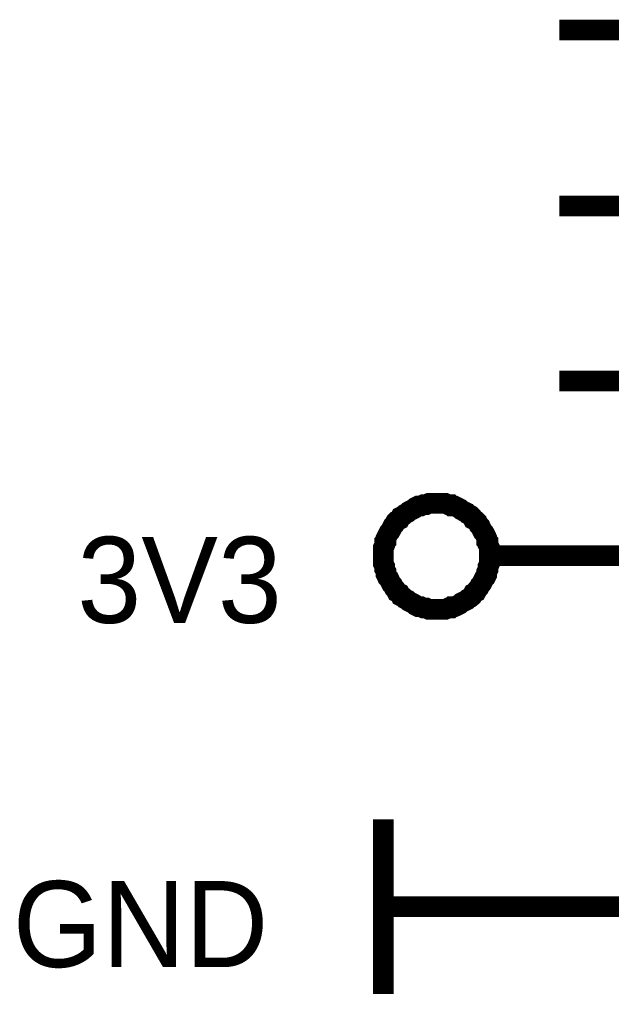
# Model space of a CAD drawing. Header units: inches. Extents: x 0 to 292, y 0 to 193.
# Tile 149 of 155: x 245 to 254, y 147 to 161. Entities that reach past the tile are written whole.
import ezdxf

# ---------------------------------------------------------------- set-up
doc = ezdxf.new("R2010")
doc.units = ezdxf.units.IN
doc.layers.add('Sheet', color=255, linetype='Continuous')

msp = doc.modelspace()

# ---------------------------------------------------------------- linework, layer by layer
at = {"layer": 'Sheet'}
for points in [[(262.348, 160.782, 0.3, 0.3, 0), (252.957, 160.782, 0.3, 0.3, 0)], [(262.348, 158.229, 0.3, 0.3, 0), (252.957, 158.229, 0.3, 0.3, 0)], [(262.348, 155.695, 0.3, 0.3, 0), (252.957, 155.695, 0.3, 0.3, 0)], [(250.405, 153.161, 0.3, 0.3, 0), (250.405, 153.2, 0.3, 0.3, 0), (250.405, 153.239, 0.3, 0.3, 0), (250.405, 153.278, 0.3, 0.3, 0), (250.424, 153.317, 0.3, 0.3, 0), (250.424, 153.356, 0.3, 0.3, 0), (250.444, 153.376, 0.3, 0.3, 0), (250.444, 153.415, 0.3, 0.3, 0), (250.463, 153.454, 0.3, 0.3, 0), (250.483, 153.493, 0.3, 0.3, 0), (250.502, 153.512, 0.3, 0.3, 0), (250.522, 153.551, 0.3, 0.3, 0), (250.541, 153.59, 0.3, 0.3, 0), (250.561, 153.609, 0.3, 0.3, 0), (250.58, 153.648, 0.3, 0.3, 0), (250.6, 153.668, 0.3, 0.3, 0), (250.639, 153.687, 0.3, 0.3, 0), (250.658, 153.726, 0.3, 0.3, 0), (250.697, 153.746, 0.3, 0.3, 0), (250.717, 153.765, 0.3, 0.3, 0), (250.756, 153.785, 0.3, 0.3, 0), (250.775, 153.804, 0.3, 0.3, 0), (250.814, 153.824, 0.3, 0.3, 0), (250.853, 153.843, 0.3, 0.3, 0), (250.872, 153.863, 0.3, 0.3, 0), (250.911, 153.882, 0.3, 0.3, 0), (250.95, 153.882, 0.3, 0.3, 0), (250.989, 153.902, 0.3, 0.3, 0), (251.028, 153.902, 0.3, 0.3, 0), (251.067, 153.921, 0.3, 0.3, 0), (251.106, 153.921, 0.3, 0.3, 0), (251.145, 153.921, 0.3, 0.3, 0), (251.184, 153.921, 0.3, 0.3, 0)], [(251.184, 153.921, 0.3, 0.3, 0), (251.184, 153.921, 0.3, 0.3, 0)], [(251.184, 153.921, 0.3, 0.3, 0), (251.223, 153.921, 0.3, 0.3, 0), (251.262, 153.921, 0.3, 0.3, 0), (251.301, 153.921, 0.3, 0.3, 0), (251.34, 153.902, 0.3, 0.3, 0), (251.379, 153.902, 0.3, 0.3, 0), (251.398, 153.882, 0.3, 0.3, 0), (251.437, 153.882, 0.3, 0.3, 0), (251.476, 153.863, 0.3, 0.3, 0), (251.515, 153.843, 0.3, 0.3, 0), (251.535, 153.824, 0.3, 0.3, 0), (251.574, 153.804, 0.3, 0.3, 0), (251.613, 153.785, 0.3, 0.3, 0), (251.632, 153.765, 0.3, 0.3, 0), (251.671, 153.746, 0.3, 0.3, 0), (251.691, 153.726, 0.3, 0.3, 0), (251.71, 153.687, 0.3, 0.3, 0), (251.749, 153.668, 0.3, 0.3, 0), (251.769, 153.648, 0.3, 0.3, 0), (251.788, 153.609, 0.3, 0.3, 0), (251.808, 153.59, 0.3, 0.3, 0), (251.827, 153.551, 0.3, 0.3, 0), (251.847, 153.512, 0.3, 0.3, 0), (251.866, 153.493, 0.3, 0.3, 0), (251.886, 153.454, 0.3, 0.3, 0), (251.905, 153.415, 0.3, 0.3, 0), (251.905, 153.376, 0.3, 0.3, 0), (251.925, 153.356, 0.3, 0.3, 0), (251.925, 153.317, 0.3, 0.3, 0), (251.944, 153.278, 0.3, 0.3, 0), (251.944, 153.239, 0.3, 0.3, 0), (251.944, 153.2, 0.3, 0.3, 0), (251.944, 153.161, 0.3, 0.3, 0)], [(251.184, 152.382, 0.3, 0.3, 0), (251.145, 152.382, 0.3, 0.3, 0), (251.106, 152.382, 0.3, 0.3, 0), (251.067, 152.382, 0.3, 0.3, 0), (251.028, 152.401, 0.3, 0.3, 0), (250.989, 152.401, 0.3, 0.3, 0), (250.95, 152.421, 0.3, 0.3, 0), (250.911, 152.421, 0.3, 0.3, 0), (250.872, 152.44, 0.3, 0.3, 0), (250.853, 152.459, 0.3, 0.3, 0), (250.814, 152.479, 0.3, 0.3, 0), (250.775, 152.498, 0.3, 0.3, 0), (250.756, 152.518, 0.3, 0.3, 0), (250.717, 152.537, 0.3, 0.3, 0), (250.697, 152.557, 0.3, 0.3, 0), (250.658, 152.576, 0.3, 0.3, 0), (250.639, 152.615, 0.3, 0.3, 0), (250.6, 152.635, 0.3, 0.3, 0), (250.58, 152.674, 0.3, 0.3, 0), (250.561, 152.693, 0.3, 0.3, 0), (250.541, 152.732, 0.3, 0.3, 0), (250.522, 152.752, 0.3, 0.3, 0), (250.502, 152.791, 0.3, 0.3, 0), (250.483, 152.83, 0.3, 0.3, 0), (250.463, 152.849, 0.3, 0.3, 0), (250.444, 152.888, 0.3, 0.3, 0), (250.444, 152.927, 0.3, 0.3, 0), (250.424, 152.966, 0.3, 0.3, 0), (250.424, 153.005, 0.3, 0.3, 0), (250.405, 153.044, 0.3, 0.3, 0), (250.405, 153.083, 0.3, 0.3, 0), (250.405, 153.122, 0.3, 0.3, 0), (250.405, 153.161, 0.3, 0.3, 0)], [(250.405, 153.161, 0.3, 0.3, 0), (250.405, 153.161, 0.3, 0.3, 0)], [(251.944, 153.161, 0.3, 0.3, 0), (251.944, 153.122, 0.3, 0.3, 0), (251.944, 153.083, 0.3, 0.3, 0), (251.944, 153.044, 0.3, 0.3, 0), (251.925, 153.005, 0.3, 0.3, 0), (251.925, 152.966, 0.3, 0.3, 0), (251.905, 152.927, 0.3, 0.3, 0), (251.905, 152.888, 0.3, 0.3, 0), (251.886, 152.849, 0.3, 0.3, 0), (251.866, 152.83, 0.3, 0.3, 0), (251.847, 152.791, 0.3, 0.3, 0), (251.827, 152.752, 0.3, 0.3, 0), (251.808, 152.732, 0.3, 0.3, 0), (251.788, 152.693, 0.3, 0.3, 0), (251.769, 152.674, 0.3, 0.3, 0), (251.749, 152.635, 0.3, 0.3, 0), (251.71, 152.615, 0.3, 0.3, 0), (251.691, 152.576, 0.3, 0.3, 0), (251.671, 152.557, 0.3, 0.3, 0), (251.632, 152.537, 0.3, 0.3, 0), (251.613, 152.518, 0.3, 0.3, 0), (251.574, 152.498, 0.3, 0.3, 0), (251.535, 152.479, 0.3, 0.3, 0), (251.515, 152.459, 0.3, 0.3, 0), (251.476, 152.44, 0.3, 0.3, 0), (251.437, 152.421, 0.3, 0.3, 0), (251.398, 152.421, 0.3, 0.3, 0), (251.379, 152.401, 0.3, 0.3, 0), (251.34, 152.401, 0.3, 0.3, 0), (251.301, 152.382, 0.3, 0.3, 0), (251.262, 152.382, 0.3, 0.3, 0), (251.223, 152.382, 0.3, 0.3, 0), (251.184, 152.382, 0.3, 0.3, 0)], [(251.944, 153.161, 0.3, 0.3, 0), (251.944, 153.161, 0.3, 0.3, 0), (251.944, 153.161, 0.3, 0.3, 0), (251.944, 153.161, 0.3, 0.3, 0), (251.944, 153.161, 0.3, 0.3, 0), (251.944, 153.161, 0.3, 0.3, 0), (251.944, 153.161, 0.3, 0.3, 0), (251.944, 153.161, 0.3, 0.3, 0), (251.944, 153.161, 0.3, 0.3, 0), (251.944, 153.161, 0.3, 0.3, 0), (251.944, 153.161, 0.3, 0.3, 0), (251.944, 153.161, 0.3, 0.3, 0), (251.944, 153.161, 0.3, 0.3, 0), (251.944, 153.161, 0.3, 0.3, 0), (251.944, 153.161, 0.3, 0.3, 0), (251.944, 153.161, 0.3, 0.3, 0), (251.944, 153.161, 0.3, 0.3, 0), (251.944, 153.161, 0.3, 0.3, 0), (251.944, 153.161, 0.3, 0.3, 0), (251.944, 153.161, 0.3, 0.3, 0), (251.944, 153.161, 0.3, 0.3, 0), (251.944, 153.161, 0.3, 0.3, 0), (251.944, 153.161, 0.3, 0.3, 0), (251.944, 153.161, 0.3, 0.3, 0), (251.944, 153.161, 0.3, 0.3, 0), (251.944, 153.161, 0.3, 0.3, 0), (251.944, 153.161, 0.3, 0.3, 0), (251.944, 153.161, 0.3, 0.3, 0), (251.944, 153.161, 0.3, 0.3, 0), (251.944, 153.161, 0.3, 0.3, 0), (251.944, 153.161, 0.3, 0.3, 0), (251.944, 153.161, 0.3, 0.3, 0), (251.944, 153.161, 0.3, 0.3, 0)], [(251.944, 153.161, 0.3, 0.3, 0), (251.944, 153.161, 0.3, 0.3, 0)], [(252.957, 153.161, 0.3, 0.3, 0), (251.944, 153.161, 0.3, 0.3, 0)], [(252.957, 153.161, 0.3, 0.3, 0), (262.348, 153.161, 0.3, 0.3, 0)], [(250.405, 149.341, 0.3, 0.3, 0), (250.405, 146.807, 0.3, 0.3, 0)], [(252.957, 148.074, 0.3, 0.3, 0), (250.405, 148.074, 0.3, 0.3, 0)], [(252.957, 148.074, 0.3, 0.3, 0), (262.348, 148.074, 0.3, 0.3, 0)]]:
    msp.add_lwpolyline(points, format="xyseb", dxfattribs=at)

# ---------------------------------------------------------------- texts
for s, p in [('3V3', (245.963, 152.187)), ('GND', (245.027, 147.197))]:
    msp.add_text(s, height=1.2474, dxfattribs=at).set_placement(p)

doc.saveas('drawing.dxf')
